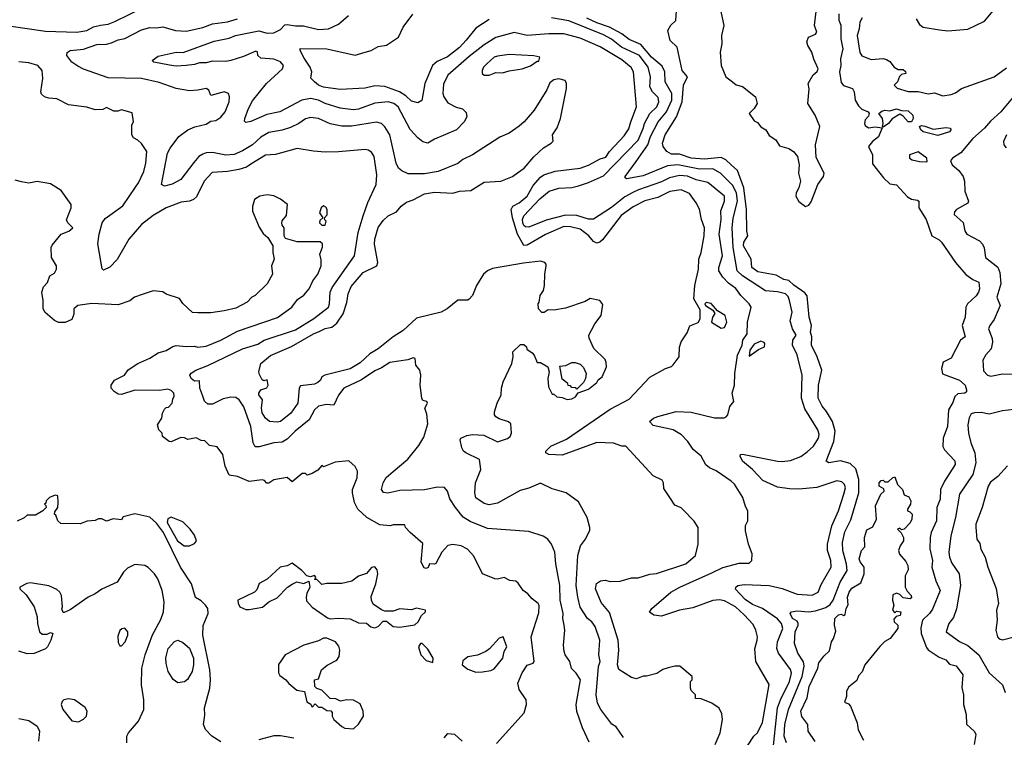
# Model space of a CAD drawing. Extents: x 1793424 to 1900092, y 321114 to 470632.
# Tile 209 of 256: x 1842490 to 1848436, y 417168 to 421501. Entities that reach past the tile are written whole.
import ezdxf

# ---------------------------------------------------------------- set-up
doc = ezdxf.new("R2010")
doc.units = 0

msp = doc.modelspace()

# ---------------------------------------------------------------- linework, layer by layer
at = {"layer": '0CON05XD'}
for points in [[(1846701.2, 421655), (1846741.5, 421465), (1846728.5, 421405), (1846728.9, 421355), (1846720, 421305), (1846725.7, 421225), (1846753.1, 421155), (1846795, 421126), (1846817, 421107), (1846855, 421097.5), (1846934, 421035), (1846942.5, 420995), (1846924.3, 420965), (1846894.3, 420935), (1846925, 420890), (1846945, 420880), (1846964.4, 420854.4), (1846995.7, 420835.7), (1847015, 420801.2), (1847055.7, 420775.7), (1847078.3, 420738.3), (1847135, 420723.3), (1847162.5, 420705), (1847186.7, 420675), (1847196, 420625), (1847192.5, 420575), (1847204, 420525), (1847194.3, 420485.7), (1847178, 420455), (1847176.2, 420435), (1847195, 420403.3), (1847235, 420373.3), (1847255, 420380), (1847269.7, 420400.3), (1847309.2, 420505), (1847342.9, 420555), (1847348.1, 420575), (1847299.1, 420669.1), (1847296, 420745), (1847321.2, 420855), (1847294.2, 420925), (1847250, 420995), (1847256.9, 421083.1), (1847250.8, 421115), (1847281.8, 421168.2), (1847305, 421188.8), (1847312, 421205), (1847285, 421262.5), (1847274, 421305), (1847248.8, 421345), (1847242.3, 421367.7), (1847254.1, 421395.9), (1847295, 421412.5), (1847302.5, 421425), (1847290, 421465), (1847304.2, 421585)], [(1842425, 421464.5), (1842645, 421431.1), (1842835, 421425.5), (1842895, 421435.6), (1842935, 421456.7), (1842978.6, 421468.6), (1843025, 421474.4), (1843065, 421490.5), (1843245, 421578.1)], [(1846135, 417166.7), (1846090.9, 417230.9), (1846065, 417246.7), (1845999.4, 417335), (1845978.6, 417375), (1845971.5, 417425), (1845985.6, 417595), (1845995.4, 417625), (1845986.7, 417665), (1845992.9, 417755), (1845965, 417836.2), (1845944.2, 417864.2), (1845918.8, 417885), (1845875, 417953.8), (1845859.5, 418015), (1845850.9, 418085), (1845860, 418265), (1845876.7, 418325), (1845907.5, 418365), (1845931.7, 418418.3), (1845932.5, 418435), (1845917.5, 418495), (1845865, 418590), (1845790, 418645), (1845705, 418667.5), (1845635, 418703.3), (1845565, 418671.2), (1845512.1, 418657.9), (1845375, 418582.5), (1845325, 418570.8), (1845295, 418578.8), (1845245, 418613.3), (1845238.8, 418645), (1845242.9, 418705), (1845274.3, 418785), (1845265.8, 418845), (1845183.3, 418885), (1845170, 418895), (1845160, 418915), (1845150, 418965), (1845153.3, 418975), (1845189.3, 418989.3), (1845225, 418996.7), (1845291.7, 418991.7), (1845375, 418952.9), (1845435, 418972), (1845451.2, 418985), (1845460, 419005), (1845455, 419060), (1845441.7, 419071.7), (1845385, 419090), (1845365, 419102.5), (1845357.5, 419115), (1845357, 419133), (1845372.5, 419185), (1845396.7, 419235), (1845398.8, 419275), (1845410, 419315), (1845462.5, 419425), (1845470, 419465), (1845467.5, 419495), (1845515, 419540), (1845535, 419540), (1845550, 419525), (1845551.7, 419511.7), (1845585, 419490), (1845597.5, 419475), (1845615, 419430), (1845635, 419430), (1845680, 419405), (1845687.5, 419375), (1845680, 419335), (1845682.5, 419285), (1845705, 419240), (1845715, 419240), (1845733, 419223), (1845765, 419220), (1845795, 419207.5), (1845825, 419212.5), (1845846.4, 419223.6), (1845861.7, 419248.3), (1845925, 419270), (1845975, 419310), (1845983.6, 419326.4), (1846006.7, 419345), (1846032.5, 419405), (1846031.7, 419431.7), (1846025, 419450), (1845957.5, 419515), (1845928.3, 419578.3), (1845926.7, 419595), (1845962.5, 419665), (1846001.2, 419715), (1846010.7, 419780.7), (1845992.5, 419805), (1845935, 419816.7), (1845905, 419800), (1845785, 419760), (1845715, 419747.5), (1845680.7, 419749.3), (1845657, 419733), (1845643, 419733), (1845622.5, 419755), (1845620, 419785), (1845627.5, 419795), (1845632.5, 419835), (1845652.5, 419865), (1845658.8, 419895), (1845660, 419965), (1845670, 420015), (1845670, 420025), (1845660, 420035), (1845635, 420042.5), (1845531.7, 420031.7), (1845345, 419997.8), (1845314.7, 419985.3), (1845291.4, 419965), (1845248.6, 419895), (1845224.2, 419835.8), (1845205, 419812.5), (1845195, 419807.5), (1845135, 419808), (1845071.2, 419755), (1845035, 419734.2), (1844885, 419698.6), (1844805.5, 419624.5), (1844745, 419586), (1844655, 419514.4), (1844605, 419483.3), (1844545, 419428.9), (1844485, 419392.9), (1844332, 419355), (1844314.4, 419345), (1844305.6, 419325), (1844290.2, 419309.8), (1844270.8, 419299.2), (1844185, 419290.6), (1844176.7, 419275), (1844170, 419185), (1844127.5, 419125), (1844063.8, 419075), (1844045, 419070), (1843997.5, 419075), (1843974, 419095), (1843955, 419127.5), (1843950.8, 419155), (1843956.2, 419205), (1843934, 419235), (1843933.8, 419245), (1843946.7, 419265), (1843981.7, 419278.3), (1843990.6, 419295), (1843985, 419326), (1843965, 419321.2), (1843955, 419326.7), (1843937.6, 419357.6), (1843934.4, 419375.6), (1843946.7, 419425), (1844005, 419474.2), (1844132.1, 419527.9), (1844264, 419605), (1844298.1, 419618.1), (1844335, 419636.5), (1844375, 419644.5), (1844405, 419667.8), (1844443.6, 419725), (1844466.2, 419793.8), (1844473.8, 419845), (1844491.1, 419888.9), (1844564.7, 419975.3), (1844646.2, 420015), (1844652, 420035), (1844632.8, 420145), (1844633.7, 420176.3), (1844653.8, 420246.2), (1844685, 420289.2), (1844715, 420315.7), (1844765, 420340), (1844792.9, 420375), (1844825, 420400), (1844865, 420412.2), (1844935, 420448.6), (1844995, 420458.6), (1845105, 420452.9), (1845145, 420465.8), (1845215, 420470), (1845295, 420518.8), (1845395, 420526.2), (1845465.9, 420554.1), (1845495, 420575.8), (1845535.5, 420604.5), (1845595, 420673.3), (1845653, 420727), (1845700, 420755), (1845711.7, 420768.3), (1845706.7, 420805), (1845735, 420847.5), (1845756, 420905), (1845792.5, 421085), (1845792.5, 421115), (1845783, 421133), (1845745, 421143.3), (1845715, 421137.5), (1845690.7, 421119.3), (1845673.6, 421076.4), (1845595.8, 420954.2), (1845536.2, 420885), (1845505, 420858), (1845445, 420815.7), (1845388.7, 420791.3), (1845224.4, 420685.6), (1845165, 420657.1), (1845135, 420632), (1845017.5, 420585), (1844935, 420570), (1844835, 420570), (1844797.3, 420587.3), (1844777.5, 420605), (1844763.6, 420633.6), (1844725.4, 420805.4), (1844694.5, 420854.5), (1844674.2, 420874.2), (1844645, 420882.5), (1844492.6, 420857.4), (1844435, 420857.1), (1844365, 420872.9), (1844294.5, 420904.5), (1844245, 420910), (1844215, 420902.9), (1844175, 420873.1), (1844125, 420849.4), (1844075, 420833.1), (1843995, 420819.4), (1843945, 420790.5), (1843895, 420745.4), (1843835, 420708.5), (1843785, 420686.5), (1843735, 420681.9), (1843655, 420698.9), (1843615, 420696.9), (1843595, 420689.4), (1843572.5, 420675), (1843540.6, 420639.4), (1843462, 420535), (1843411.5, 420508.5), (1843365, 420496.2), (1843346.7, 420505), (1843383.1, 420695), (1843398.6, 420725), (1843450, 420795), (1843505, 420835.8), (1843546.6, 420853.4), (1843615, 420870.8), (1843645, 420887.1), (1843675, 420891.4), (1843705, 420912.5), (1843730.8, 420945), (1843753.8, 421005), (1843756.2, 421035), (1843750, 421055), (1843725, 421064.2), (1843645, 421043.8), (1843632.5, 421075), (1843616.2, 421086.2), (1843565.6, 421074.4), (1843515, 421071.9), (1843435, 421085.7), (1843331.7, 421121.7), (1843225, 421146.4), (1843025, 421150), (1842875, 421201.2), (1842840.6, 421220.6), (1842804.5, 421244.5), (1842773.8, 421285), (1842776.4, 421303.6), (1842794.4, 421315.6), (1842875, 421323.1), (1842955, 421350), (1843013.2, 421353.2), (1843045, 421361.9), (1843085, 421379.4), (1843125, 421388.1), (1843225, 421439.2), (1843275, 421452.9), (1843315, 421450.8), (1843355, 421458), (1843430, 421435), (1843495, 421431.9), (1843595, 421454.6), (1843655, 421475.4), (1843745, 421488.1), (1843804.6, 421505.4)], [(1843855, 420880), (1843848.3, 420888.3), (1843850, 420905), (1843870.8, 420965), (1843895, 421011.2), (1843979.2, 421115), (1844076.2, 421205), (1844083.3, 421225), (1844065, 421246.2), (1844025, 421262.5), (1843945, 421268), (1843928, 421285), (1843926.1, 421306.1), (1843915, 421310), (1843841.7, 421278.3), (1843765.6, 421254.4), (1843735, 421249.2), (1843655, 421250.6), (1843615, 421239.4), (1843575, 421239.4), (1843545, 421229.5), (1843495, 421224.2), (1843435, 421220), (1843395, 421225.7), (1843300, 421245), (1843290, 421255), (1843325, 421280), (1843435, 421305.6), (1843476.8, 421303.2), (1843665, 421371.4), (1843755, 421388.9), (1843793.8, 421405), (1843933.2, 421433.2), (1843985, 421420), (1844025, 421422), (1844065, 421442.2), (1844091.2, 421468.8), (1844105, 421472.2), (1844155, 421463.3), (1844203.2, 421463.2), (1844295, 421441.9), (1844355, 421445.8), (1844415.5, 421474.5), (1844475, 421526)], [(1845325, 421502.5), (1845245, 421450), (1845185, 421376.5), (1845145, 421332.5), (1845073.5, 421276.5), (1845011.4, 421248.6), (1844982.9, 421225), (1844935.6, 421115), (1844917.3, 421012.7), (1844895, 420998.8), (1844855, 421009.2), (1844821.3, 421041.3), (1844784.2, 421064.2), (1844695, 421097.1), (1844635, 421102.2), (1844575, 421086.7), (1844425, 421080), (1844325, 421093.8), (1844294, 421105), (1844270, 421125), (1844248.3, 421148.3), (1844253.3, 421185), (1844243.8, 421215), (1844207.6, 421267.6), (1844183.3, 421315), (1844182.5, 421327.5), (1844345, 421325.6), (1844515, 421285.8), (1844575, 421304), (1844612.5, 421315), (1844655, 421338.8), (1844705, 421347.5), (1844778, 421395), (1844805.6, 421455), (1844862.9, 421535)], [(1846669.5, 418160.5), (1846735, 418192.9), (1846835, 418219.2), (1846895, 418220), (1846910, 418235), (1846912.5, 418275), (1846890, 418335), (1846872.5, 418415), (1846873, 418447), (1846887.5, 418475), (1846887.5, 418535), (1846872.3, 418562.3), (1846855.9, 418615.9), (1846805.8, 418695.8), (1846786.7, 418715), (1846696.2, 418776.2), (1846655, 418794), (1846633.4, 418813.4), (1846604.2, 418865), (1846556.3, 418906.3), (1846525, 418954), (1846486, 418995), (1846435, 419024.3), (1846315, 419051.2), (1846293.3, 419075), (1846317.5, 419095), (1846342.5, 419105), (1846455, 419134.2), (1846545, 419130.8), (1846686.4, 419096.4), (1846743, 419097), (1846755, 419102.5), (1846766.7, 419115), (1846777.5, 419165), (1846802.5, 419195), (1846792.5, 419245), (1846806.1, 419293.9), (1846808.8, 419365), (1846824.2, 419475.8), (1846853.3, 419535), (1846856.7, 419565), (1846882.2, 419605), (1846885.6, 419675), (1846907.5, 419765), (1846895.7, 419785), (1846844.7, 419834.7), (1846815, 419878.1), (1846770.5, 419910.5), (1846736, 419946), (1846711.1, 419985), (1846711.9, 420005), (1846733.5, 420075), (1846713.8, 420205), (1846726.5, 420293.5), (1846724, 420346), (1846746.5, 420405), (1846746.2, 420436.2), (1846645, 420518.5), (1846575, 420534.6), (1846523.1, 420556.9), (1846475, 420560.9), (1846413.5, 420546.5), (1846365, 420522.1), (1846225.8, 420474.2), (1846192.9, 420457.1), (1846145, 420430.5), (1846062.8, 420367.2), (1845955, 420297.1), (1845925, 420296.7), (1845855, 420318.2), (1845785, 420320.7), (1845669.6, 420290.4), (1845565, 420247.1), (1845545, 420249.2), (1845535, 420258.8), (1845527.1, 420275), (1845526.9, 420295), (1845535, 420315.8), (1845630.9, 420419.1), (1845686.2, 420465), (1845745, 420483.1), (1845825, 420487.5), (1845865, 420497.3), (1845925, 420516.9), (1846015, 420558.2), (1846225, 420772.7), (1846253.8, 420843.8), (1846263.4, 420875), (1846295.2, 420934.8), (1846336.7, 420975), (1846350, 421005), (1846345, 421031.2), (1846311.1, 421065), (1846294.7, 421094.7), (1846298.5, 421155), (1846284.6, 421215), (1846233.3, 421285), (1846123.1, 421335), (1846063.2, 421383.2), (1846015, 421409.6), (1845805, 421494.6), (1845702.1, 421512.1)], [(1847035, 417060), (1847065.4, 417345), (1847083.6, 417395), (1847138.5, 417505), (1847151.5, 417555), (1847145, 417577.5), (1847071.1, 417675), (1847062.2, 417705), (1847065.6, 417745), (1847097.8, 417825), (1847090.6, 417855), (1847065, 417882.5), (1846974.7, 417944.7), (1846915, 417970.4), (1846869.9, 417999.9), (1846813, 418063), (1846813.8, 418075), (1846825.8, 418084.2), (1846865, 418090.6), (1847015, 418084.4), (1847094.1, 418065.9), (1847185, 418032.2), (1847275, 418025.7), (1847310.8, 418045), (1847329.4, 418090.6), (1847390, 418195), (1847387.8, 418235), (1847368.1, 418295), (1847367.8, 418335), (1847393.3, 418445), (1847434.4, 418535), (1847466.9, 418635), (1847475.7, 418675), (1847470, 418695), (1847455, 418710), (1847425, 418715.8), (1847304.4, 418675.6), (1847195, 418666.7), (1847138.5, 418668.5), (1847065, 418678.9), (1846978.3, 418718.3), (1846915, 418785.8), (1846855, 418836.2), (1846840, 418865), (1846842.5, 418875), (1846855, 418878), (1847065, 418835.6), (1847095, 418833.1), (1847145, 418840), (1847206.1, 418863.9), (1847245, 418891.4), (1847282.9, 418925), (1847313.1, 418975), (1847316.6, 418996.6), (1847310, 419025), (1847231.7, 419151.7), (1847211.8, 419215), (1847214.4, 419355), (1847185, 419476.7), (1847155.8, 419535.8), (1847159.4, 419565), (1847178.8, 419595), (1847157.5, 419635), (1847143.1, 419683.1), (1847154.1, 419735), (1847139.2, 419805), (1847129.5, 419829.5), (1847115, 419845.5), (1847065, 419858.6), (1846993.7, 419863.7), (1846853.7, 419953.7), (1846821.4, 419985), (1846798.4, 420125), (1846793.2, 420245), (1846798.1, 420301.9), (1846823.7, 420405), (1846818.3, 420455), (1846795, 420502.5), (1846721.1, 420575), (1846675, 420600.3), (1846595, 420597.3), (1846465, 420625.3), (1846401.5, 420618.5), (1846255, 420557.9), (1846155, 420540), (1846146.7, 420545), (1846146.2, 420555), (1846213.3, 420645), (1846282.1, 420745), (1846298.7, 420795), (1846345.4, 420885), (1846394.7, 420945), (1846428.3, 421015), (1846426.9, 421055), (1846386.7, 421125), (1846386.1, 421186.1), (1846370.4, 421220.4), (1846305, 421274.5), (1846240.7, 421350.7), (1846170.6, 421380.6), (1846126.1, 421416.1), (1846051.9, 421455), (1845975, 421481.4), (1845915, 421510.7)], [(1847121.2, 417135), (1847106.7, 417175), (1847110, 417245), (1847133.3, 417335), (1847214.1, 417535), (1847227.7, 417597.7), (1847223.3, 417623.3), (1847188.9, 417675), (1847168.5, 417735), (1847172.5, 417805), (1847191.2, 417845), (1847190, 417855), (1847185, 417870), (1847156.2, 417885), (1847143.3, 417915), (1847150, 417925), (1847185, 417930.6), (1847255, 417925.5), (1847295, 417930.8), (1847357.9, 417952.1), (1847385, 417968.9), (1847401.5, 417995), (1847444.5, 418105), (1847486.8, 418175), (1847483.6, 418213.6), (1847460.8, 418295), (1847459.2, 418345), (1847472.1, 418407.9), (1847508.1, 418481.9), (1847556.1, 418643.9), (1847556.7, 418725), (1847538.9, 418788.9), (1847505, 418820.6), (1847446.8, 418836.8), (1847376, 418826), (1847360, 418835), (1847405.3, 418954.7), (1847413.7, 419016.3), (1847398.9, 419075), (1847361.9, 419135), (1847335, 419168), (1847310.6, 419215), (1847314.4, 419295), (1847334.2, 419385), (1847305.8, 419465), (1847271.1, 419535), (1847273.1, 419585), (1847264.3, 419615), (1847270.8, 419655), (1847258, 419705), (1847244.4, 419834.4), (1847231.3, 419851.3), (1847165, 419897.3), (1847135.4, 419925.4), (1847105, 419932.9), (1847058.7, 419958.7), (1846947.9, 419977.9), (1846911.4, 420005), (1846907.5, 420055), (1846860.5, 420135), (1846863.4, 420156.6), (1846886.4, 420195), (1846880.9, 420225), (1846879.6, 420355), (1846862.2, 420485), (1846825, 420591.2), (1846785.8, 420625), (1846754.2, 420655), (1846725, 420668.9), (1846625, 420659.6), (1846545, 420664.6), (1846475, 420689.6), (1846425, 420689.4), (1846396.7, 420705), (1846376.1, 420736.1), (1846372.5, 420755), (1846388.1, 420805), (1846455.5, 420914.5), (1846489.6, 421005), (1846497.9, 421105), (1846521.9, 421155), (1846490.8, 421195), (1846460.3, 421335), (1846417.5, 421375), (1846403.3, 421435), (1846422.8, 421467.2), (1846451.5, 421495), (1846455.4, 421555)], [(1847435.8, 421535.8), (1847437, 421497), (1847448.3, 421468.3), (1847447.8, 421385), (1847460, 421325), (1847445.4, 421264.6), (1847448.9, 421225), (1847440, 421185), (1847450.9, 421120.9), (1847465, 421104), (1847518, 421085), (1847529.2, 421065), (1847535.8, 421015), (1847555, 420980), (1847575, 420961.2), (1847612.5, 420945), (1847620, 420935), (1847615, 420917.5), (1847594.4, 420895.6), (1847590.4, 420875), (1847595, 420861.4), (1847615, 420847.5), (1847655, 420854.2), (1847698.3, 420848.3), (1847675, 420793.3), (1847640, 420765), (1847614.6, 420735), (1847639.2, 420685), (1847640, 420630), (1847705.4, 420545.4), (1847745, 420510), (1847785, 420504.2), (1847851.9, 420431.9), (1847875, 420418), (1847911.7, 420411.7), (1847920, 420405), (1847918.8, 420365), (1847964.3, 420295), (1847998.1, 420195), (1848041.7, 420171.7), (1848057, 420157), (1848141.8, 420035), (1848202.7, 419962.7), (1848245, 419932), (1848282, 419915), (1848286.4, 419876.4), (1848279.5, 419855), (1848265.9, 419834.1), (1848214, 419785), (1848202.5, 419765), (1848199.2, 419705), (1848181.1, 419655), (1848198.6, 419585), (1848170.5, 419565), (1848115, 419457.5), (1848066.8, 419433.2), (1848056.9, 419395), (1848062.6, 419362.6), (1848165.8, 419325), (1848198.6, 419295), (1848208.1, 419265), (1848206.6, 419253.4), (1848196.7, 419245), (1848155, 419241.9), (1848136.9, 419225), (1848125, 419188.8), (1848098.9, 419145), (1848092.5, 419045), (1848065.7, 418975), (1848064.4, 418924.4), (1848074.4, 418904.4), (1848136.6, 418836.6), (1848139.2, 418815), (1848073.8, 418715), (1848050, 418665), (1848048.5, 418605), (1848028.6, 418555), (1848025.5, 418475), (1847994.5, 418405), (1847987.5, 418375), (1847985.8, 418305), (1848001.4, 418235), (1847998.9, 418195), (1848021.7, 418111.7), (1848049.2, 418055), (1848001.2, 417941.2), (1847984.7, 417915.3), (1847941.4, 417875), (1847931.3, 417828.7), (1847934.5, 417794.5), (1847965, 417710), (1847975.5, 417695.5), (1848042.6, 417652.6), (1848083.3, 417635), (1848105, 417610), (1848145, 417598.8), (1848184.3, 417544.3), (1848178.3, 417468.3), (1848190, 417425), (1848190, 417365), (1848206.2, 417305), (1848207, 417247), (1848255, 417202.5), (1848263.3, 417185), (1848253.3, 417125)], [(1847577, 421513), (1847563.6, 421486.4), (1847560, 421445), (1847546.9, 421405), (1847562.7, 421302.7), (1847575, 421282.5), (1847630.7, 421260.7), (1847705, 421266.2), (1847725, 421260), (1847745, 421247.5), (1847770, 421215), (1847795, 421200), (1847825, 421200), (1847838.3, 421188.3), (1847840, 421175), (1847815, 421170), (1847803, 421157), (1847790, 421125), (1847770, 421105), (1847788.3, 421088.3), (1847855, 421066.7), (1847915, 421068), (1847975, 421054), (1848015, 421060), (1848065, 421041.2), (1848115, 421050), (1848140.7, 421059.3), (1848177.5, 421085), (1848375, 421155.8), (1848449.8, 421210.2)], [(1847903.8, 421505), (1847922.7, 421472.7), (1847945, 421456.2), (1848045, 421439.2), (1848095, 421432.9), (1848215, 421444.2), (1848315, 421492), (1848368.9, 421555)], [(1846688.8, 417125), (1846720, 417195), (1846733.3, 417275), (1846729.3, 417309.3), (1846713, 417343), (1846670, 417375), (1846605, 417400), (1846571.7, 417401.7), (1846570, 417425), (1846545, 417450), (1846540, 417465), (1846540, 417505), (1846550, 417515), (1846550, 417535), (1846477, 417597), (1846445, 417597.5), (1846405, 417587.5), (1846373, 417577), (1846336.4, 417553.6), (1846275, 417536.7), (1846255, 417536.7), (1846215, 417520), (1846185, 417530), (1846108.3, 417578.3), (1846100, 417605), (1846108.8, 417695), (1846103.6, 417753.6), (1846050.9, 417920.9), (1846001.3, 417981.3), (1845966, 418065), (1845972.5, 418097.5), (1845997.7, 418112.3), (1846025, 418117.5), (1846055, 418108.8), (1846115, 418110), (1846185, 418130), (1846225, 418130), (1846295, 418152.5), (1846335, 418157.5), (1846512.5, 418215), (1846570, 418265), (1846586, 418335), (1846586.2, 418435), (1846563, 418473), (1846499.3, 418539.3), (1846485, 418552.5), (1846445, 418570), (1846416.1, 418616.1), (1846380.5, 418670.5), (1846378.1, 418705), (1846370.2, 418720.2), (1846316.1, 418746.1), (1846150, 418925), (1846125, 418926.2), (1846075, 418944), (1845975, 418947.1), (1845765, 418871.4), (1845685, 418876.2), (1845667.5, 418885), (1845667.5, 418895), (1845696.7, 418925), (1845791.2, 418968.8), (1846055, 419149.4), (1846169.8, 419210.2), (1846295, 419342.5), (1846390, 419395), (1846425, 419406.2), (1846435, 419417.5), (1846472.5, 419465), (1846473.6, 419523.6), (1846483.3, 419555), (1846520.7, 419609.3), (1846537.5, 419652.5), (1846587.5, 419672.5), (1846598.5, 419695), (1846598, 419748), (1846560.8, 419815), (1846566.4, 419896.4), (1846588.9, 419995), (1846590, 420055), (1846605.8, 420095), (1846624, 420195), (1846626, 420245), (1846608, 420295), (1846595.8, 420355.8), (1846575.7, 420395.7), (1846535, 420452), (1846485, 420473.1), (1846415, 420463.1), (1846343, 420427), (1846265, 420407.3), (1846195, 420370.5), (1846121.7, 420318.3), (1846008.9, 420171.1), (1845993.2, 420156.8), (1845975, 420150.8), (1845955, 420161.4), (1845926.5, 420196.5), (1845875, 420236.2), (1845815, 420249.6), (1845775, 420251.2), (1845665, 420204.5), (1845555, 420140), (1845535, 420138.1), (1845495.5, 420205.5), (1845465.7, 420305), (1845457.8, 420355), (1845467.5, 420375), (1845505.7, 420394.3), (1845554.5, 420435), (1845590, 420500), (1845635, 420550), (1845655, 420563.3), (1845723.7, 420586.3), (1845875, 420604.4), (1845925, 420622.9), (1845995, 420660.9), (1846028.9, 420671.1), (1846050.6, 420705), (1846140, 420800), (1846167.2, 420842.8), (1846181.1, 420885), (1846214.3, 420975), (1846195.6, 421185), (1846182.6, 421212.6), (1846125, 421257.9), (1845995, 421337.3), (1845875, 421389.1), (1845775.4, 421415.4), (1845685, 421415.5), (1845555, 421405.5), (1845475, 421424.4), (1845365, 421393.3), (1845295, 421349.5), (1845205, 421279.5), (1845075, 421166), (1845049.1, 421110.9), (1845044.2, 421055.8), (1845050.8, 421035), (1845075, 420998.8), (1845125, 420973.3), (1845163, 420963), (1845185, 420940), (1845190, 420915), (1845173.3, 420885), (1845127.5, 420835), (1844995, 420780), (1844955, 420756.2), (1844925, 420763.3), (1844895, 420786.7), (1844848.3, 420838.3), (1844775.8, 420975), (1844748.8, 420995), (1844715, 421005.6), (1844635, 420996.7), (1844535, 420960.9), (1844505, 420956.2), (1844425, 420966.4), (1844335, 420995.5), (1844295, 421015.5), (1844245, 421024.5), (1844193.8, 421015), (1844060, 420945), (1843982.6, 420927.4), (1843885, 420886.2), (1843855, 420880)], [(1845325, 421166), (1845345, 421174.2), (1845365, 421182), (1845405, 421180), (1845445, 421192.5), (1845525, 421203.3), (1845575, 421222.5), (1845615, 421250), (1845625, 421250), (1845630, 421275), (1845595, 421282.5), (1845445, 421290.8), (1845375, 421281.4), (1845355, 421274), (1845310, 421235), (1845291.2, 421215), (1845283.3, 421195), (1845283.3, 421175), (1845295, 421166.7), (1845325, 421166)], [(1844266.7, 419696.7), (1844354, 419765), (1844360.8, 419785), (1844365.6, 419855), (1844376.2, 419883.8), (1844511.4, 420075), (1844534.3, 420215), (1844563.2, 420316.8), (1844592.1, 420397.9), (1844643.3, 420505), (1844646, 420564), (1844631.2, 420675), (1844615, 420700), (1844595, 420713.3), (1844575, 420716.2), (1844415, 420702), (1844335, 420701.2), (1844265, 420706.2), (1844165, 420723.8), (1844035, 420686.2), (1843975, 420682), (1843885, 420629.2), (1843859.5, 420610.5), (1843812.8, 420597.2), (1843745, 420584.4), (1843652.7, 420577.3), (1843604, 420525), (1843558.3, 420431.7), (1843540, 420415), (1843515, 420404.2), (1843465, 420398.6), (1843373.8, 420365), (1843295, 420318.1), (1843225.4, 420264.6), (1843148.6, 420175), (1843077.8, 420052.2), (1843035, 420006.7), (1842995, 419987.5), (1842987, 419997), (1842962.1, 420147.9), (1842968.9, 420205), (1842987.1, 420275), (1843005, 420300), (1843113.2, 420376.8), (1843189.5, 420490.5), (1843207.1, 420515), (1843239.2, 420585), (1843252, 420635), (1843257.5, 420705), (1843225, 420752.5), (1843203.6, 420773.6), (1843177, 420787), (1843167.5, 420805), (1843167.5, 420865), (1843177.5, 420885), (1843168.3, 420938.3), (1843105, 420957.5), (1843081.7, 420948.3), (1843058.3, 420948.3), (1843015, 420970), (1842991.7, 420958.3), (1842945, 420957.5), (1842895, 420972.5), (1842785, 420986.7), (1842715, 421023.3), (1842665, 421026.7), (1842640, 421035), (1842621.7, 421051.7), (1842616.7, 421065), (1842628.8, 421145), (1842626.2, 421195), (1842600, 421225), (1842545, 421240), (1842484.3, 421245.7)], [(1848505, 421054), (1848415, 420944), (1848352, 420888), (1848316, 420845), (1848245, 420783.8), (1848172.2, 420697.8), (1848123.3, 420665), (1848110.7, 420649.3), (1848120, 420625), (1848160.9, 420590.9), (1848188, 420555), (1848195.8, 420525.8), (1848198, 420465), (1848220, 420405), (1848215, 420393.3), (1848147.5, 420355), (1848135, 420340), (1848133.3, 420325), (1848187, 420277), (1848197.5, 420225), (1848208.8, 420205), (1848285, 420165.8), (1848304, 420145), (1848314.2, 420124.2), (1848322.5, 420065), (1848397.3, 420007.3), (1848409.5, 419975), (1848415.5, 419905), (1848390, 419825), (1848410, 419775), (1848375, 419691.2), (1848347.5, 419655), (1848340, 419635), (1848362.9, 419575), (1848364.2, 419554.2), (1848356.5, 419513.5), (1848323.2, 419476.8), (1848305.8, 419445), (1848310.4, 419380.4), (1848333.7, 419353.7), (1848355, 419348.6), (1848425, 419362.2), (1848525, 419360.6)], [(1847705, 420852.5), (1847700, 420855), (1847704.2, 420875), (1847700, 420905), (1847678, 420935), (1847695, 420948.1), (1847715, 420954.3), (1847745, 420950), (1847785, 420962), (1847815, 420952.5), (1847855, 420950), (1847882.5, 420925), (1847886, 420905), (1847875, 420884.2), (1847854.6, 420884.6), (1847825, 420918), (1847805, 420930), (1847757.7, 420902.3), (1847736.6, 420873.4), (1847705, 420852.5)], [(1848035, 420801.9), (1847945, 420822.9), (1847932, 420835), (1847924.3, 420855.7), (1847935, 420861.2), (1847955, 420858.9), (1848005, 420839.4), (1848085, 420850), (1848110, 420845), (1848112.5, 420835), (1848105, 420823.8), (1848035, 420801.9)], [(1848448.6, 420805), (1848430, 420765), (1848432.5, 420745), (1848446.1, 420726.1)], [(1847965, 420643.3), (1847970, 420645), (1847967.5, 420665), (1847915, 420702.5), (1847862.5, 420685), (1847862.5, 420665), (1847880, 420655), (1847923.9, 420643.9), (1847965, 420643.3)], [(1845369.7, 417130.3), (1845536, 417315), (1845550, 417365), (1845548.8, 417395), (1845505.9, 417455.9), (1845498, 417495), (1845523.2, 417556.8), (1845555, 417603.3), (1845590, 417615), (1845597.5, 417625), (1845579.2, 417775), (1845625, 417920), (1845626.1, 417963.9), (1845620, 417975), (1845585, 418003.3), (1845558.8, 418035), (1845530, 418055), (1845499.3, 418099.3), (1845485, 418110), (1845450, 418115), (1845415, 418133.3), (1845375, 418122), (1845360, 418125), (1845284.2, 418154.2), (1845232.3, 418262.3), (1845194.4, 418304.4), (1845155, 418324), (1845105, 418331.2), (1845075, 418326.7), (1845038, 418285), (1845003, 418217), (1844995, 418212.5), (1844965, 418216.2), (1844956.7, 418193.3), (1844945, 418187.5), (1844931.7, 418191.7), (1844913.8, 418225), (1844925, 418337.5), (1844847.5, 418405), (1844820, 418435), (1844815, 418450), (1844745, 418450), (1844726.2, 418443.8), (1844665, 418451.2), (1844586.2, 418495), (1844532, 418545), (1844511.2, 418585), (1844498.8, 418645), (1844500, 418665), (1844526.7, 418735), (1844530, 418775), (1844515, 418802.5), (1844476.4, 418836.4), (1844395, 418830), (1844325, 418800), (1844315, 418810), (1844289.3, 418780.7), (1844255, 418760), (1844225, 418750), (1844215, 418760), (1844195, 418760), (1844135, 418710), (1844105, 418737.5), (1844025, 418722.5), (1843995, 418702.5), (1843983, 418703), (1843968.3, 418718.3), (1843955, 418722.5), (1843875, 418713.3), (1843805, 418742.5), (1843755, 418750), (1843730, 418805), (1843716.7, 418875), (1843681.7, 418921.7), (1843635, 418930), (1843607, 418957), (1843585, 418960), (1843555, 418976.7), (1843505, 418966.7), (1843485, 418976.2), (1843462.3, 418977.7), (1843405, 418952.5), (1843393, 418953), (1843352.5, 418985), (1843350, 419005), (1843330, 419025), (1843322.5, 419055), (1843347.5, 419095), (1843352.5, 419125), (1843365, 419150), (1843375, 419160), (1843388.3, 419161.7), (1843410, 419185), (1843415, 419210), (1843423, 419227), (1843420, 419245), (1843405, 419262.5), (1843385, 419270), (1843335, 419262.5), (1843185, 419263.8), (1843105, 419237.5), (1843085, 419240), (1843060, 419255), (1843042.5, 419275), (1843042.5, 419295), (1843062.5, 419325), (1843122.5, 419355), (1843145, 419386.2), (1843202.5, 419425), (1843275, 419456.2), (1843325, 419490), (1843375, 419503.8), (1843415, 419526.7), (1843435, 419533.3), (1843495, 419526.7), (1843545, 419530), (1843565, 419523.3), (1843615, 419530), (1843705, 419566), (1843805, 419620.8), (1844046.4, 419703.6), (1844133.3, 419765), (1844168.3, 419811.7), (1844205, 419836.7), (1844238, 419875), (1844260, 419925), (1844289.2, 419965), (1844310, 420015), (1844310.7, 420050.7), (1844302.5, 420085), (1844318.3, 420128.3), (1844318.3, 420148.3), (1844305, 420160), (1844165, 420160), (1844095, 420180), (1844087.5, 420195), (1844087.5, 420245), (1844075, 420260), (1844072.5, 420275), (1844073.9, 420286.1), (1844101.7, 420318.3), (1844107.5, 420385), (1844065, 420417.5), (1844025, 420436.7), (1843985, 420443.3), (1843940, 420435), (1843907.5, 420415), (1843896.4, 420373.6), (1843896.2, 420345), (1843935, 420247.5), (1843960.5, 420210.5), (1843987.5, 420185), (1844017.5, 420135), (1844017.5, 420095), (1844026.7, 420055), (1844011.2, 420015), (1844016.1, 419963.9), (1843983.9, 419906.1), (1843912.5, 419835), (1843892.5, 419825), (1843862.5, 419795), (1843795, 419760), (1843725, 419742), (1843645, 419731.2), (1843565, 419730), (1843533.8, 419733.8), (1843475, 419787.5), (1843455, 419817.5), (1843375, 419843.3), (1843355, 419856.7), (1843295, 419863.3), (1843229.3, 419840.7), (1843183.9, 419826.1), (1843155, 419803.3), (1843085, 419780), (1842925, 419786.7), (1842840, 419775), (1842817.5, 419755), (1842816.4, 419723.6), (1842805, 419690), (1842765, 419672.5), (1842725, 419672.5), (1842700, 419685), (1842643.6, 419733.6), (1842632.5, 419755), (1842632.5, 419805), (1842622.5, 419855), (1842633, 419887), (1842657, 419913), (1842672.5, 419955), (1842699.3, 419970.7), (1842712.5, 419995), (1842712.5, 420015), (1842682.5, 420065), (1842680, 420125), (1842685, 420140), (1842740, 420205), (1842787, 420223), (1842810, 420245), (1842780, 420275), (1842773.3, 420293.3), (1842800, 420365), (1842800, 420385), (1842739.5, 420469.5), (1842675, 420508.8), (1842595, 420523.3), (1842545, 420513.8), (1842501.7, 420521.7), (1842462.3, 420532.3)], [(1844335, 420260), (1844340, 420285), (1844331.7, 420291.7), (1844330, 420305), (1844347, 420323), (1844347.5, 420355), (1844339.3, 420369.3), (1844325, 420377.5), (1844310, 420365), (1844300, 420335), (1844320, 420305), (1844301.7, 420288.3), (1844300, 420275), (1844315, 420260), (1844335, 420260)], [(1846725, 419637.5), (1846745, 419642.5), (1846760, 419675), (1846750, 419715), (1846703.3, 419743.3), (1846665, 419788), (1846635, 419792.5), (1846627.5, 419785), (1846631.4, 419775), (1846676.2, 419746.2), (1846687, 419727), (1846673.3, 419705), (1846667.5, 419675), (1846725, 419637.5)], [(1845928.8, 417138.8), (1845888, 417225), (1845853.2, 417323.2), (1845850, 417365), (1845876.9, 417515), (1845850.8, 417555), (1845822.4, 417582.4), (1845812, 417625), (1845784.2, 417665), (1845777.5, 417685), (1845774.2, 417725), (1845782.5, 417815), (1845777.1, 417845), (1845770, 417885), (1845772.2, 417915), (1845753.3, 417995), (1845751.1, 418085), (1845727.5, 418215), (1845722, 418285), (1845702, 418335), (1845678.8, 418365), (1845651.7, 418381.7), (1845565, 418410.8), (1845315, 418429.2), (1845210.2, 418470.2), (1845167.4, 418497.4), (1845121.4, 418555), (1845088.1, 418608.1), (1845073.8, 418655), (1845056, 418676), (1845012.7, 418677.3), (1844935, 418661.4), (1844785, 418657.1), (1844712.3, 418642.3), (1844686.1, 418646.1), (1844674, 418665), (1844684, 418705), (1844702.6, 418737.4), (1844745, 418773.8), (1844832.9, 418847.1), (1844900.3, 418929.7), (1844929.5, 418980.5), (1844955, 419060), (1844949.3, 419119.3), (1844936.7, 419155), (1844952.5, 419185), (1844947.5, 419195), (1844925, 419202.5), (1844918.8, 419215), (1844908, 419295), (1844911.2, 419355), (1844906.7, 419385), (1844882.5, 419415), (1844877.5, 419455), (1844865, 419460), (1844833, 419447), (1844725, 419430.8), (1844675, 419398), (1844635, 419380.8), (1844553.4, 419326.6), (1844446.7, 419275), (1844415, 419233.3), (1844386.9, 419173.1), (1844342.4, 419177.6), (1844295, 419167.5), (1844270.8, 419145), (1844236.9, 419085), (1844153.5, 419016.5), (1844105, 418967.1), (1844075, 418949.5), (1844024, 418946), (1843935, 418922), (1843912.7, 418922.7), (1843900, 418945), (1843886.2, 419045), (1843842.6, 419162.6), (1843815.3, 419205.3), (1843795, 419220), (1843765, 419221.5), (1843718.9, 419211.1), (1843655, 419179.4), (1843625, 419179.2), (1843606.5, 419196.5), (1843595, 419226.7), (1843578.1, 419275), (1843575, 419320), (1843545, 419318), (1843526, 419335), (1843516.7, 419355), (1843525, 419367.5), (1843552.5, 419385), (1843625, 419412.5), (1843835, 419513.5), (1843927.8, 419542.2), (1843966.2, 419565), (1844155, 419627.7), (1844266.7, 419696.7)], [(1846895, 419470), (1846950.9, 419509.1), (1846987.5, 419525), (1846990, 419545), (1846985, 419552.5), (1846965, 419560), (1846925, 419541.4), (1846898.6, 419505), (1846895, 419470)], [(1845855, 419270), (1845847.5, 419277.5), (1845825, 419280), (1845815, 419290), (1845801.7, 419291.7), (1845800, 419305), (1845765, 419330), (1845751.7, 419408.3), (1845787, 419413), (1845825, 419430), (1845845, 419430), (1845875, 419420), (1845895, 419400), (1845910, 419365), (1845907.5, 419335), (1845895, 419310), (1845855, 419270)], [(1848492.7, 419147.3), (1848425, 419139.5), (1848345, 419119.1), (1848295, 419128.5), (1848255, 419127.5), (1848235, 419120), (1848223, 419097), (1848215.8, 419055), (1848219.2, 419005), (1848234, 418946), (1848257.8, 418885), (1848263.3, 418825), (1848245, 418754), (1848165.5, 418635), (1848141.4, 418495), (1848111.9, 418385), (1848100, 418285), (1848104.4, 418255), (1848119.3, 418219.3), (1848162.2, 418155), (1848171.9, 418085), (1848146.4, 417943.6), (1848128.3, 417891.7), (1848100, 417855), (1848083.8, 417805), (1848165, 417746.2), (1848215, 417722), (1848280.8, 417665), (1848345, 417556.7), (1848425.5, 417485.5), (1848441.7, 417438.3)], [(1848455, 418807.5), (1848397, 418743), (1848351.7, 418708.3), (1848337.5, 418685), (1848301.4, 418555), (1848264.4, 418455), (1848263.1, 418435), (1848270, 418365), (1848287.1, 418337.1), (1848294.1, 418304.1), (1848320, 418255), (1848336.2, 418195), (1848385.6, 418065.6), (1848400, 417975), (1848388.8, 417935), (1848392, 417875), (1848384, 417815), (1848393.8, 417775), (1848405, 417763.3), (1848425, 417756.7), (1848495, 417773.8)], [(1847292.7, 417142.7), (1847251.2, 417205), (1847248.5, 417245), (1847213.6, 417293.6), (1847207.5, 417325), (1847244.6, 417405.4), (1847256.7, 417475), (1847310, 417585), (1847315, 417616.7), (1847345, 417657.5), (1847380.7, 417689.3), (1847391.2, 417745), (1847404.2, 417765), (1847418.3, 417808.3), (1847410, 417845), (1847411.2, 417885), (1847435, 417908.1), (1847451.2, 417911.2), (1847465, 417902.5), (1847475, 417910), (1847480, 417945), (1847492.5, 417967.5), (1847489.2, 418015), (1847498.6, 418045), (1847515, 418069.4), (1847569.1, 418100.9), (1847589.2, 418155), (1847590, 418195), (1847565, 418227.5), (1847560, 418245), (1847573.8, 418295), (1847592.9, 418317.1), (1847592, 418375), (1847605, 418420), (1847641.7, 418438.3), (1847663.3, 418485), (1847657.5, 418565), (1847690, 418635), (1847710, 418655), (1847708.3, 418668.3), (1847680, 418685), (1847680, 418705), (1847691.7, 418718.3), (1847705, 418720), (1847715, 418710), (1847735, 418710), (1847760, 418735), (1847775, 418740), (1847790, 418695), (1847820, 418665), (1847831.7, 418631.7), (1847859.3, 418619.3), (1847871.2, 418595), (1847868.8, 418575), (1847850, 418545), (1847850, 418535), (1847865, 418530), (1847880, 418515), (1847877.5, 418485), (1847866.4, 418463.6), (1847830, 418425), (1847815, 418420), (1847805, 418430), (1847790, 418425), (1847813, 418403), (1847827.5, 418375), (1847826.7, 418355), (1847806.7, 418325), (1847797.5, 418295), (1847803, 418273), (1847840.3, 418230.3), (1847854, 418205), (1847855, 418180), (1847837, 418143), (1847836.7, 418075), (1847849.3, 418049.3), (1847873.3, 418025), (1847875, 418010), (1847866.2, 418003.8), (1847825, 418010), (1847805, 418030), (1847785, 418037.5), (1847761.7, 418028.3), (1847760, 417995), (1847767.5, 417965), (1847760, 417935), (1847775, 417920), (1847785, 417930), (1847810, 417925), (1847806.4, 417903.6), (1847781.7, 417898.3), (1847768.3, 417881.7), (1847770, 417865), (1847792.5, 417845), (1847792.5, 417825), (1847746.7, 417765), (1847713.9, 417746.1), (1847683.6, 417716.4), (1847592.5, 417605), (1847577, 417563), (1847555, 417540), (1847545, 417510), (1847495, 417470), (1847483.3, 417445), (1847482.5, 417415), (1847470, 417380), (1847495, 417370), (1847507.5, 417355), (1847547.5, 417255), (1847553, 417213), (1847585, 417150)], [(1843705, 417140), (1843650, 417175), (1843612, 417215), (1843600.6, 417245), (1843607.8, 417302.2), (1843605.5, 417345), (1843637.5, 417465), (1843642, 417515), (1843638.8, 417575), (1843595.8, 417785), (1843597.3, 417842.7), (1843628.8, 417915), (1843626.2, 417945), (1843612.5, 417965), (1843585, 417992.5), (1843551.7, 418011.7), (1843526.7, 418095), (1843460, 418195), (1843358.8, 418405), (1843315, 418461.2), (1843275, 418496.2), (1843185, 418517.5), (1843115, 418500), (1843105, 418480), (1843055, 418487.5), (1843015, 418472.5), (1842985, 418486.7), (1842965, 418487.5), (1842945, 418477.5), (1842897, 418473), (1842855, 418457.5), (1842738.3, 418458.3), (1842720, 418475), (1842708.3, 418508.3), (1842700, 418515), (1842701.7, 418528.3), (1842720, 418555), (1842722.5, 418585), (1842720, 418625), (1842705, 418630), (1842670, 418615), (1842650, 418595), (1842648.3, 418581.7), (1842640, 418575), (1842648.3, 418568.3), (1842650, 418555), (1842630, 418535), (1842585, 418510), (1842535, 418510), (1842517, 418493), (1842475, 418472.5)], [(1843515, 418323.8), (1843545, 418337.5), (1843557.5, 418355), (1843545, 418387.5), (1843520, 418425), (1843475, 418468.8), (1843405, 418496.2), (1843385, 418486.7), (1843381.2, 418465), (1843443.3, 418355), (1843482.5, 418325), (1843515, 418323.8)], [(1843136.4, 417133.6), (1843137.5, 417175), (1843147.5, 417195), (1843206.7, 417265), (1843240, 417335), (1843240, 417395), (1843225.8, 417485), (1843227.1, 417585), (1843248.1, 417665), (1843292.6, 417787.4), (1843341.7, 417878.3), (1843358.6, 417925), (1843362.9, 417985), (1843350.8, 418055), (1843324.2, 418125), (1843304.3, 418154.3), (1843265, 418193.8), (1843245, 418206), (1843185, 418211.2), (1843140.5, 418189.5), (1843115.9, 418164.1), (1843077.5, 418105), (1842985, 418063.3), (1842945, 418033.8), (1842902.5, 418015), (1842795, 417937.5), (1842758.3, 417921.7), (1842751.7, 417921.7), (1842743.3, 417943.3), (1842747.5, 417955), (1842742.5, 418025), (1842732.5, 418045), (1842715, 418060), (1842665, 418083.3), (1842555, 418100), (1842533.6, 418096.4), (1842490, 418075), (1842490, 418065), (1842528.3, 418028.3), (1842578, 417955), (1842596.2, 417895), (1842596.7, 417855), (1842610, 417805), (1842625, 417790), (1842655, 417790), (1842675, 417800), (1842690, 417795), (1842677.5, 417755), (1842657.5, 417715), (1842645, 417702.5), (1842576.4, 417673.6), (1842535, 417672.5), (1842485, 417687.5)], [(1844635, 417828.8), (1844655, 417836.7), (1844685, 417870), (1844705, 417870), (1844745, 417836.7), (1844785, 417833.3), (1844875, 417847.5), (1844896.7, 417865), (1844917, 417903), (1844940, 417925), (1844940, 417935), (1844885, 417947.5), (1844855, 417937.5), (1844785, 417943.3), (1844745, 417930), (1844695, 417930), (1844675, 417936.7), (1844625, 417972.5), (1844613.3, 417995), (1844611.7, 418018.3), (1844640, 418095), (1844652, 418155), (1844648.8, 418178.8), (1844635, 418197.5), (1844615, 418193.3), (1844583.6, 418156.4), (1844535, 418140), (1844495, 418111.2), (1844435, 418096.2), (1844345, 418096.7), (1844315, 418090), (1844285, 418120), (1844271.7, 418121.7), (1844277.5, 418135), (1844270, 418145), (1844245, 418137.5), (1844223, 418143), (1844193.3, 418175), (1844135, 418220), (1844105, 418203.3), (1844062.5, 418195), (1843985, 418123.3), (1843935, 418096.7), (1843921.2, 418058.8), (1843907.5, 418045), (1843807.5, 417995), (1843808.3, 417978.3), (1843820, 417955), (1843855, 417940), (1843875, 417940), (1843955.6, 417954.4), (1843993.9, 417986.1), (1844045, 418010), (1844107.5, 418075), (1844135, 418092.5), (1844163.6, 418106.4), (1844205, 418097.5), (1844235, 418110), (1844242.5, 418075), (1844223.6, 418036.4), (1844218.8, 418015), (1844222.3, 417992.3), (1844255, 417953.8), (1844349.3, 417889.3), (1844365, 417882.5), (1844415, 417887.5), (1844485, 417883.3), (1844535, 417860), (1844585, 417857.5), (1844610, 417835), (1844635, 417828.8)], [(1846850, 417065), (1846923.8, 417175), (1846946, 417195), (1846975, 417257.5), (1847016.1, 417486.1), (1846935.9, 417625.9), (1846928.3, 417701.7), (1846944, 417755), (1846944.2, 417775), (1846935.8, 417815.8), (1846919.1, 417849.1), (1846865, 417906.9), (1846812.5, 417955), (1846745, 417991.1), (1846715, 417997.1), (1846675, 417994.5), (1846555, 417950), (1846475, 417935.6), (1846365, 417900), (1846320, 417905), (1846293, 417923), (1846306.7, 417945), (1846422, 418045), (1846476.2, 418075), (1846669.5, 418160.5)], [(1843105, 417720), (1843126.7, 417745), (1843143.3, 417785), (1843142.5, 417805), (1843125, 417827.5), (1843106.7, 417823.3), (1843095, 417812.5), (1843081.7, 417778.3), (1843085, 417740), (1843095, 417720), (1843105, 417720)], [(1843445, 417496.7), (1843416.1, 417516.1), (1843386.1, 417566.1), (1843374.2, 417614.2), (1843373, 417647), (1843386, 417705), (1843424.4, 417745.6), (1843445, 417753.8), (1843475, 417741.2), (1843515.9, 417705.9), (1843538.8, 417645), (1843540, 417605), (1843531.2, 417565), (1843502.3, 417517.7), (1843485, 417503.3), (1843445, 417496.7)], [(1844505, 417220), (1844535, 417247.5), (1844566, 417295), (1844564, 417325), (1844545, 417370), (1844505, 417391.2), (1844466.1, 417393.9), (1844427, 417387), (1844399.3, 417399.3), (1844365, 417402.5), (1844315, 417452.5), (1844285, 417462.5), (1844272.5, 417475), (1844270, 417515), (1844295, 417520), (1844313.3, 417575), (1844345.9, 417604.1), (1844405, 417633.3), (1844418, 417655), (1844423.8, 417695), (1844417.5, 417717.5), (1844397.5, 417745), (1844345, 417767.5), (1844325, 417766.7), (1844295, 417750), (1844205, 417723.8), (1844092.5, 417665), (1844053, 417607), (1844053, 417557), (1844060.7, 417540.7), (1844097.5, 417515), (1844115, 417492.5), (1844163, 417453), (1844210, 417445), (1844223, 417383), (1844248.3, 417368.3), (1844255, 417350), (1844275, 417370), (1844295, 417350), (1844315, 417350), (1844345, 417330), (1844368.3, 417328.3), (1844377, 417317), (1844377.5, 417295), (1844386.7, 417275), (1844435, 417233.3), (1844453.6, 417223.6), (1844505, 417220)], [(1845245, 417561.2), (1845285, 417564), (1845335, 417572), (1845355, 417581.2), (1845408, 417645), (1845416.2, 417685), (1845431.2, 417715), (1845410, 417775), (1845385, 417767.5), (1845327, 417703), (1845304.2, 417685.8), (1845255, 417663.8), (1845195, 417653.3), (1845165, 417630), (1845162.5, 417605), (1845195, 417580), (1845245, 417561.2)], [(1844985, 417620), (1844987.5, 417645), (1844955, 417700), (1844920, 417735), (1844910, 417735), (1844897.5, 417715), (1844912.5, 417665), (1844945, 417632.5), (1844985, 417620)], [(1842845, 417261.2), (1842875, 417276.7), (1842893.6, 417296.4), (1842896.7, 417325), (1842885, 417347.5), (1842820, 417395), (1842785, 417400), (1842756.4, 417393.6), (1842746.4, 417383.6), (1842741.2, 417365), (1842751.2, 417335), (1842805, 417266.7), (1842845, 417261.2)], [(1842485, 417282), (1842545, 417270), (1842596.2, 417235), (1842608.8, 417205), (1842603.8, 417145)], [(1844145, 417162), (1844065, 417176), (1844025, 417176), (1843933.6, 417153.6)], [(1845052.5, 417165), (1845075, 417190), (1845115, 417187.5), (1845162.5, 417145)]]:
    msp.add_lwpolyline(points, dxfattribs=at)

doc.saveas('drawing.dxf')
